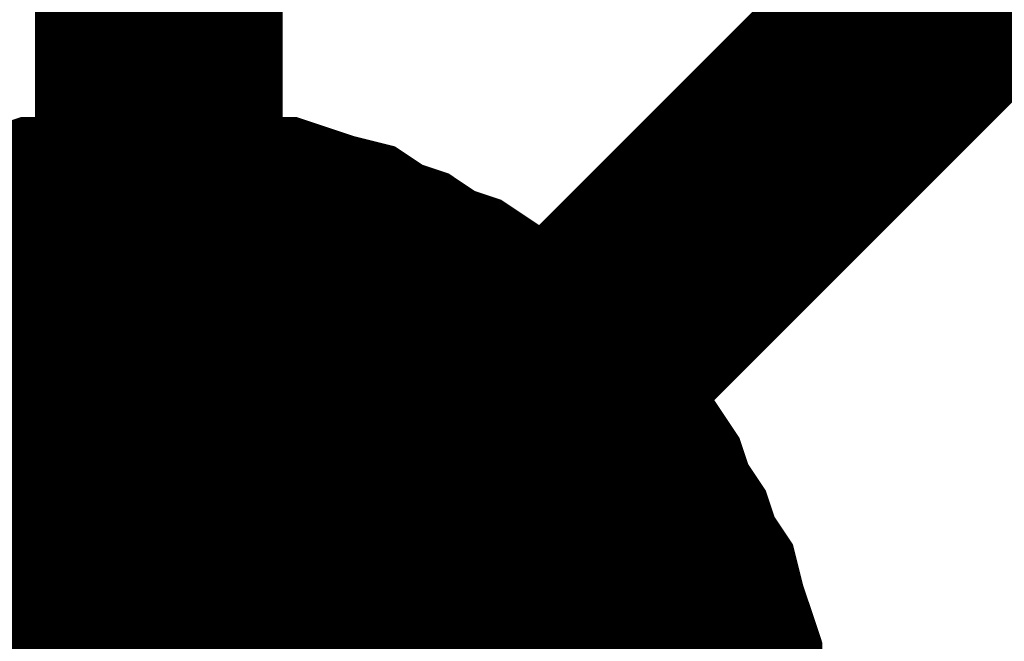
# Model space of a CAD drawing. Extents: x 0 to 22, y 0 to 17.
# Tile 42 of 62: x 12.5934 to 12.6403, y 11.8063 to 11.8359. Entities that reach past the tile are written whole.
import ezdxf

# ---------------------------------------------------------------- set-up
doc = ezdxf.new("R2010")
doc.units = 0
doc.layers.add('SHEET', color=255, linetype='CONTINUOUS')

msp = doc.modelspace()

# ---------------------------------------------------------------- linework, layer by layer
at = {"layer": 'SHEET'}
for points, const_width in [([(12.700205, 11.899833), (12.600046, 11.799666)], 0.0118), ([(12.600046, 11.899833), (12.600046, 11.299666)], 0.0118), ([(12.591282, 11.828464), (12.592534, 11.828881), (12.593786, 11.829299), (12.595455, 11.829299), (12.597124, 11.829716), (12.598376, 11.829716), (12.600046, 11.829716)], 0.0039), ([(12.591282, 11.828464), (12.592534, 11.828881), (12.593786, 11.829299), (12.595455, 11.829299), (12.597124, 11.829716), (12.598376, 11.829716), (12.600046, 11.829716)], 0.0039), ([(12.591282, 11.828464), (12.592534, 11.828881), (12.593786, 11.829299), (12.595455, 11.829299), (12.597124, 11.829716), (12.598376, 11.829716), (12.600046, 11.829716)], 0.0039), ([(12.591282, 11.828464), (12.592534, 11.828881), (12.593786, 11.829299), (12.595455, 11.829299), (12.597124, 11.829716), (12.598376, 11.829716), (12.600046, 11.829716)], 0.0039), ([(12.591282, 11.828464), (12.592534, 11.828881), (12.593786, 11.829299), (12.595455, 11.829299), (12.597124, 11.829716), (12.598376, 11.829716), (12.600046, 11.829716)], 0.0039), ([(12.591282, 11.828464), (12.592534, 11.828881), (12.593786, 11.829299), (12.595455, 11.829299), (12.597124, 11.829716), (12.598376, 11.829716), (12.600046, 11.829716)], 0.0039), ([(12.591282, 11.828464), (12.592534, 11.828881), (12.593786, 11.829299), (12.595455, 11.829299), (12.597124, 11.829716), (12.598376, 11.829716), (12.600046, 11.829716)], 0.0039), ([(12.591282, 11.828464), (12.592534, 11.828881), (12.593786, 11.829299), (12.595455, 11.829299), (12.597124, 11.829716), (12.598376, 11.829716), (12.600046, 11.829716)], 0.0039), ([(12.591282, 11.828464), (12.592534, 11.828881), (12.593786, 11.829299), (12.595455, 11.829299), (12.597124, 11.829716), (12.598376, 11.829716), (12.600046, 11.829716)], 0.0039), ([(12.591282, 11.828464), (12.592534, 11.828881), (12.593786, 11.829299), (12.595455, 11.829299), (12.597124, 11.829716), (12.598376, 11.829716), (12.600046, 11.829716)], 0.0039), ([(12.591282, 11.828464), (12.592534, 11.828881), (12.593786, 11.829299), (12.595455, 11.829299), (12.597124, 11.829716), (12.598376, 11.829716), (12.600046, 11.829716)], 0.0039), ([(12.591282, 11.828464), (12.592534, 11.828881), (12.593786, 11.829299), (12.595455, 11.829299), (12.597124, 11.829716), (12.598376, 11.829716), (12.600046, 11.829716)], 0.0039), ([(12.591282, 11.828464), (12.592534, 11.828881), (12.593786, 11.829299), (12.595455, 11.829299), (12.597124, 11.829716), (12.598376, 11.829716), (12.600046, 11.829716)], 0.0039), ([(12.591282, 11.828464), (12.592534, 11.828881), (12.593786, 11.829299), (12.595455, 11.829299), (12.597124, 11.829716), (12.598376, 11.829716), (12.600046, 11.829716)], 0.0039), ([(12.591282, 11.828464), (12.592534, 11.828881), (12.593786, 11.829299), (12.595455, 11.829299), (12.597124, 11.829716), (12.598376, 11.829716), (12.600046, 11.829716)], 0.0039), ([(12.591282, 11.828464), (12.592534, 11.828881), (12.593786, 11.829299), (12.595455, 11.829299), (12.597124, 11.829716), (12.598376, 11.829716), (12.600046, 11.829716)], 0.0039), ([(12.591282, 11.828464), (12.592534, 11.828881), (12.593786, 11.829299), (12.595455, 11.829299), (12.597124, 11.829716), (12.598376, 11.829716), (12.600046, 11.829716)], 0.0039), ([(12.591282, 11.828464), (12.592534, 11.828881), (12.593786, 11.829299), (12.595455, 11.829299), (12.597124, 11.829716), (12.598376, 11.829716), (12.600046, 11.829716)], 0.0039), ([(12.591282, 11.828464), (12.592534, 11.828881), (12.593786, 11.829299), (12.595455, 11.829299), (12.597124, 11.829716), (12.598376, 11.829716), (12.600046, 11.829716)], 0.0039), ([(12.591282, 11.828464), (12.592534, 11.828881), (12.593786, 11.829299), (12.595455, 11.829299), (12.597124, 11.829716), (12.598376, 11.829716), (12.600046, 11.829716)], 0.0039), ([(12.591282, 11.828464), (12.592534, 11.828881), (12.593786, 11.829299), (12.595455, 11.829299), (12.597124, 11.829716), (12.598376, 11.829716), (12.600046, 11.829716)], 0.0039), ([(12.591282, 11.828464), (12.592534, 11.828881), (12.593786, 11.829299), (12.595455, 11.829299), (12.597124, 11.829716), (12.598376, 11.829716), (12.600046, 11.829716)], 0.0039), ([(12.591282, 11.828464), (12.592534, 11.828881), (12.593786, 11.829299), (12.595455, 11.829299), (12.597124, 11.829716), (12.598376, 11.829716), (12.600046, 11.829716)], 0.0039), ([(12.591282, 11.828464), (12.592534, 11.828881), (12.593786, 11.829299), (12.595455, 11.829299), (12.597124, 11.829716), (12.598376, 11.829716), (12.600046, 11.829716)], 0.0039), ([(12.600046, 11.829716), (12.600046, 11.829716)], 0.0039), ([(12.600046, 11.829716), (12.601715, 11.829716), (12.602967, 11.829716), (12.604636, 11.829299), (12.606305, 11.829299), (12.607557, 11.828881), (12.608809, 11.828464), (12.610479, 11.828047), (12.611731, 11.827212), (12.612983, 11.826795), (12.614235, 11.82596), (12.615487, 11.825543), (12.616739, 11.824708), (12.617991, 11.823873), (12.619243, 11.823038), (12.620495, 11.821786), (12.621329, 11.820952), (12.622164, 11.820117), (12.623416, 11.818865), (12.624251, 11.817613), (12.625085, 11.816361), (12.62592, 11.815109), (12.626337, 11.813856), (12.627172, 11.812604), (12.627589, 11.811352), (12.628424, 11.8101), (12.628841, 11.808431), (12.629259, 11.807179), (12.629676, 11.805927), (12.629676, 11.804257)], 0.0039), ([(12.600046, 11.829716), (12.600046, 11.829716)], 0.0039), ([(12.600046, 11.829716), (12.601715, 11.829716), (12.602967, 11.829716), (12.604636, 11.829299), (12.606305, 11.829299), (12.607557, 11.828881), (12.608809, 11.828464), (12.610479, 11.828047), (12.611731, 11.827212), (12.612983, 11.826795), (12.614235, 11.82596), (12.615487, 11.825543), (12.616739, 11.824708), (12.617991, 11.823873), (12.619243, 11.823038), (12.620495, 11.821786), (12.621329, 11.820952), (12.622164, 11.820117), (12.623416, 11.818865), (12.624251, 11.817613), (12.625085, 11.816361), (12.62592, 11.815109), (12.626337, 11.813856), (12.627172, 11.812604), (12.627589, 11.811352), (12.628424, 11.8101), (12.628841, 11.808431), (12.629259, 11.807179), (12.629676, 11.805927), (12.629676, 11.804257)], 0.0039), ([(12.600046, 11.829716), (12.600046, 11.829716)], 0.0039), ([(12.600046, 11.829716), (12.601715, 11.829716), (12.602967, 11.829716), (12.604636, 11.829299), (12.606305, 11.829299), (12.607557, 11.828881), (12.608809, 11.828464), (12.610479, 11.828047), (12.611731, 11.827212), (12.612983, 11.826795), (12.614235, 11.82596), (12.615487, 11.825543), (12.616739, 11.824708), (12.617991, 11.823873), (12.619243, 11.823038), (12.620495, 11.821786), (12.621329, 11.820952), (12.622164, 11.820117), (12.623416, 11.818865), (12.624251, 11.817613), (12.625085, 11.816361), (12.62592, 11.815109), (12.626337, 11.813856), (12.627172, 11.812604), (12.627589, 11.811352), (12.628424, 11.8101), (12.628841, 11.808431), (12.629259, 11.807179), (12.629676, 11.805927), (12.629676, 11.804257)], 0.0039), ([(12.600046, 11.829716), (12.600046, 11.829716)], 0.0039), ([(12.600046, 11.829716), (12.601715, 11.829716), (12.602967, 11.829716), (12.604636, 11.829299), (12.606305, 11.829299), (12.607557, 11.828881), (12.608809, 11.828464), (12.610479, 11.828047), (12.611731, 11.827212), (12.612983, 11.826795), (12.614235, 11.82596), (12.615487, 11.825543), (12.616739, 11.824708), (12.617991, 11.823873), (12.619243, 11.823038), (12.620495, 11.821786), (12.621329, 11.820952), (12.622164, 11.820117), (12.623416, 11.818865), (12.624251, 11.817613), (12.625085, 11.816361), (12.62592, 11.815109), (12.626337, 11.813856), (12.627172, 11.812604), (12.627589, 11.811352), (12.628424, 11.8101), (12.628841, 11.808431), (12.629259, 11.807179), (12.629676, 11.805927), (12.629676, 11.804257)], 0.0039), ([(12.600046, 11.829716), (12.600046, 11.829716)], 0.0039), ([(12.600046, 11.829716), (12.601715, 11.829716), (12.602967, 11.829716), (12.604636, 11.829299), (12.606305, 11.829299), (12.607557, 11.828881), (12.608809, 11.828464), (12.610479, 11.828047), (12.611731, 11.827212), (12.612983, 11.826795), (12.614235, 11.82596), (12.615487, 11.825543), (12.616739, 11.824708), (12.617991, 11.823873), (12.619243, 11.823038), (12.620495, 11.821786), (12.621329, 11.820952), (12.622164, 11.820117), (12.623416, 11.818865), (12.624251, 11.817613), (12.625085, 11.816361), (12.62592, 11.815109), (12.626337, 11.813856), (12.627172, 11.812604), (12.627589, 11.811352), (12.628424, 11.8101), (12.628841, 11.808431), (12.629259, 11.807179), (12.629676, 11.805927), (12.629676, 11.804257)], 0.0039), ([(12.600046, 11.829716), (12.600046, 11.829716)], 0.0039), ([(12.600046, 11.829716), (12.601715, 11.829716), (12.602967, 11.829716), (12.604636, 11.829299), (12.606305, 11.829299), (12.607557, 11.828881), (12.608809, 11.828464), (12.610479, 11.828047), (12.611731, 11.827212), (12.612983, 11.826795), (12.614235, 11.82596), (12.615487, 11.825543), (12.616739, 11.824708), (12.617991, 11.823873), (12.619243, 11.823038), (12.620495, 11.821786), (12.621329, 11.820952), (12.622164, 11.820117), (12.623416, 11.818865), (12.624251, 11.817613), (12.625085, 11.816361), (12.62592, 11.815109), (12.626337, 11.813856), (12.627172, 11.812604), (12.627589, 11.811352), (12.628424, 11.8101), (12.628841, 11.808431), (12.629259, 11.807179), (12.629676, 11.805927), (12.629676, 11.804257)], 0.0039), ([(12.600046, 11.829716), (12.600046, 11.829716)], 0.0039), ([(12.600046, 11.829716), (12.601715, 11.829716), (12.602967, 11.829716), (12.604636, 11.829299), (12.606305, 11.829299), (12.607557, 11.828881), (12.608809, 11.828464), (12.610479, 11.828047), (12.611731, 11.827212), (12.612983, 11.826795), (12.614235, 11.82596), (12.615487, 11.825543), (12.616739, 11.824708), (12.617991, 11.823873), (12.619243, 11.823038), (12.620495, 11.821786), (12.621329, 11.820952), (12.622164, 11.820117), (12.623416, 11.818865), (12.624251, 11.817613), (12.625085, 11.816361), (12.62592, 11.815109), (12.626337, 11.813856), (12.627172, 11.812604), (12.627589, 11.811352), (12.628424, 11.8101), (12.628841, 11.808431), (12.629259, 11.807179), (12.629676, 11.805927), (12.629676, 11.804257)], 0.0039), ([(12.600046, 11.829716), (12.600046, 11.829716)], 0.0039), ([(12.600046, 11.829716), (12.601715, 11.829716), (12.602967, 11.829716), (12.604636, 11.829299), (12.606305, 11.829299), (12.607557, 11.828881), (12.608809, 11.828464), (12.610479, 11.828047), (12.611731, 11.827212), (12.612983, 11.826795), (12.614235, 11.82596), (12.615487, 11.825543), (12.616739, 11.824708), (12.617991, 11.823873), (12.619243, 11.823038), (12.620495, 11.821786), (12.621329, 11.820952), (12.622164, 11.820117), (12.623416, 11.818865), (12.624251, 11.817613), (12.625085, 11.816361), (12.62592, 11.815109), (12.626337, 11.813856), (12.627172, 11.812604), (12.627589, 11.811352), (12.628424, 11.8101), (12.628841, 11.808431), (12.629259, 11.807179), (12.629676, 11.805927), (12.629676, 11.804257)], 0.0039), ([(12.600046, 11.829716), (12.600046, 11.829716)], 0.0039), ([(12.600046, 11.829716), (12.601715, 11.829716), (12.602967, 11.829716), (12.604636, 11.829299), (12.606305, 11.829299), (12.607557, 11.828881), (12.608809, 11.828464), (12.610479, 11.828047), (12.611731, 11.827212), (12.612983, 11.826795), (12.614235, 11.82596), (12.615487, 11.825543), (12.616739, 11.824708), (12.617991, 11.823873), (12.619243, 11.823038), (12.620495, 11.821786), (12.621329, 11.820952), (12.622164, 11.820117), (12.623416, 11.818865), (12.624251, 11.817613), (12.625085, 11.816361), (12.62592, 11.815109), (12.626337, 11.813856), (12.627172, 11.812604), (12.627589, 11.811352), (12.628424, 11.8101), (12.628841, 11.808431), (12.629259, 11.807179), (12.629676, 11.805927), (12.629676, 11.804257)], 0.0039), ([(12.600046, 11.829716), (12.600046, 11.829716)], 0.0039), ([(12.600046, 11.829716), (12.601715, 11.829716), (12.602967, 11.829716), (12.604636, 11.829299), (12.606305, 11.829299), (12.607557, 11.828881), (12.608809, 11.828464), (12.610479, 11.828047), (12.611731, 11.827212), (12.612983, 11.826795), (12.614235, 11.82596), (12.615487, 11.825543), (12.616739, 11.824708), (12.617991, 11.823873), (12.619243, 11.823038), (12.620495, 11.821786), (12.621329, 11.820952), (12.622164, 11.820117), (12.623416, 11.818865), (12.624251, 11.817613), (12.625085, 11.816361), (12.62592, 11.815109), (12.626337, 11.813856), (12.627172, 11.812604), (12.627589, 11.811352), (12.628424, 11.8101), (12.628841, 11.808431), (12.629259, 11.807179), (12.629676, 11.805927), (12.629676, 11.804257)], 0.0039), ([(12.600046, 11.829716), (12.600046, 11.829716)], 0.0039), ([(12.600046, 11.829716), (12.601715, 11.829716), (12.602967, 11.829716), (12.604636, 11.829299), (12.606305, 11.829299), (12.607557, 11.828881), (12.608809, 11.828464), (12.610479, 11.828047), (12.611731, 11.827212), (12.612983, 11.826795), (12.614235, 11.82596), (12.615487, 11.825543), (12.616739, 11.824708), (12.617991, 11.823873), (12.619243, 11.823038), (12.620495, 11.821786), (12.621329, 11.820952), (12.622164, 11.820117), (12.623416, 11.818865), (12.624251, 11.817613), (12.625085, 11.816361), (12.62592, 11.815109), (12.626337, 11.813856), (12.627172, 11.812604), (12.627589, 11.811352), (12.628424, 11.8101), (12.628841, 11.808431), (12.629259, 11.807179), (12.629676, 11.805927), (12.629676, 11.804257)], 0.0039), ([(12.600046, 11.829716), (12.600046, 11.829716)], 0.0039), ([(12.600046, 11.829716), (12.601715, 11.829716), (12.602967, 11.829716), (12.604636, 11.829299), (12.606305, 11.829299), (12.607557, 11.828881), (12.608809, 11.828464), (12.610479, 11.828047), (12.611731, 11.827212), (12.612983, 11.826795), (12.614235, 11.82596), (12.615487, 11.825543), (12.616739, 11.824708), (12.617991, 11.823873), (12.619243, 11.823038), (12.620495, 11.821786), (12.621329, 11.820952), (12.622164, 11.820117), (12.623416, 11.818865), (12.624251, 11.817613), (12.625085, 11.816361), (12.62592, 11.815109), (12.626337, 11.813856), (12.627172, 11.812604), (12.627589, 11.811352), (12.628424, 11.8101), (12.628841, 11.808431), (12.629259, 11.807179), (12.629676, 11.805927), (12.629676, 11.804257)], 0.0039), ([(12.600046, 11.829716), (12.600046, 11.829716)], 0.0039), ([(12.600046, 11.829716), (12.601715, 11.829716), (12.602967, 11.829716), (12.604636, 11.829299), (12.606305, 11.829299), (12.607557, 11.828881), (12.608809, 11.828464), (12.610479, 11.828047), (12.611731, 11.827212), (12.612983, 11.826795), (12.614235, 11.82596), (12.615487, 11.825543), (12.616739, 11.824708), (12.617991, 11.823873), (12.619243, 11.823038), (12.620495, 11.821786), (12.621329, 11.820952), (12.622164, 11.820117), (12.623416, 11.818865), (12.624251, 11.817613), (12.625085, 11.816361), (12.62592, 11.815109), (12.626337, 11.813856), (12.627172, 11.812604), (12.627589, 11.811352), (12.628424, 11.8101), (12.628841, 11.808431), (12.629259, 11.807179), (12.629676, 11.805927), (12.629676, 11.804257)], 0.0039), ([(12.600046, 11.829716), (12.600046, 11.829716)], 0.0039), ([(12.600046, 11.829716), (12.601715, 11.829716), (12.602967, 11.829716), (12.604636, 11.829299), (12.606305, 11.829299), (12.607557, 11.828881), (12.608809, 11.828464), (12.610479, 11.828047), (12.611731, 11.827212), (12.612983, 11.826795), (12.614235, 11.82596), (12.615487, 11.825543), (12.616739, 11.824708), (12.617991, 11.823873), (12.619243, 11.823038), (12.620495, 11.821786), (12.621329, 11.820952), (12.622164, 11.820117), (12.623416, 11.818865), (12.624251, 11.817613), (12.625085, 11.816361), (12.62592, 11.815109), (12.626337, 11.813856), (12.627172, 11.812604), (12.627589, 11.811352), (12.628424, 11.8101), (12.628841, 11.808431), (12.629259, 11.807179), (12.629676, 11.805927), (12.629676, 11.804257)], 0.0039), ([(12.600046, 11.829716), (12.600046, 11.829716)], 0.0039), ([(12.600046, 11.829716), (12.601715, 11.829716), (12.602967, 11.829716), (12.604636, 11.829299), (12.606305, 11.829299), (12.607557, 11.828881), (12.608809, 11.828464), (12.610479, 11.828047), (12.611731, 11.827212), (12.612983, 11.826795), (12.614235, 11.82596), (12.615487, 11.825543), (12.616739, 11.824708), (12.617991, 11.823873), (12.619243, 11.823038), (12.620495, 11.821786), (12.621329, 11.820952), (12.622164, 11.820117), (12.623416, 11.818865), (12.624251, 11.817613), (12.625085, 11.816361), (12.62592, 11.815109), (12.626337, 11.813856), (12.627172, 11.812604), (12.627589, 11.811352), (12.628424, 11.8101), (12.628841, 11.808431), (12.629259, 11.807179), (12.629676, 11.805927), (12.629676, 11.804257)], 0.0039), ([(12.600046, 11.829716), (12.600046, 11.829716)], 0.0039), ([(12.600046, 11.829716), (12.601715, 11.829716), (12.602967, 11.829716), (12.604636, 11.829299), (12.606305, 11.829299), (12.607557, 11.828881), (12.608809, 11.828464), (12.610479, 11.828047), (12.611731, 11.827212), (12.612983, 11.826795), (12.614235, 11.82596), (12.615487, 11.825543), (12.616739, 11.824708), (12.617991, 11.823873), (12.619243, 11.823038), (12.620495, 11.821786), (12.621329, 11.820952), (12.622164, 11.820117), (12.623416, 11.818865), (12.624251, 11.817613), (12.625085, 11.816361), (12.62592, 11.815109), (12.626337, 11.813856), (12.627172, 11.812604), (12.627589, 11.811352), (12.628424, 11.8101), (12.628841, 11.808431), (12.629259, 11.807179), (12.629676, 11.805927), (12.629676, 11.804257)], 0.0039), ([(12.600046, 11.829716), (12.600046, 11.829716)], 0.0039), ([(12.600046, 11.829716), (12.601715, 11.829716), (12.602967, 11.829716), (12.604636, 11.829299), (12.606305, 11.829299), (12.607557, 11.828881), (12.608809, 11.828464), (12.610479, 11.828047), (12.611731, 11.827212), (12.612983, 11.826795), (12.614235, 11.82596), (12.615487, 11.825543), (12.616739, 11.824708), (12.617991, 11.823873), (12.619243, 11.823038), (12.620495, 11.821786), (12.621329, 11.820952), (12.622164, 11.820117), (12.623416, 11.818865), (12.624251, 11.817613), (12.625085, 11.816361), (12.62592, 11.815109), (12.626337, 11.813856), (12.627172, 11.812604), (12.627589, 11.811352), (12.628424, 11.8101), (12.628841, 11.808431), (12.629259, 11.807179), (12.629676, 11.805927), (12.629676, 11.804257)], 0.0039), ([(12.600046, 11.829716), (12.600046, 11.829716)], 0.0039), ([(12.600046, 11.829716), (12.601715, 11.829716), (12.602967, 11.829716), (12.604636, 11.829299), (12.606305, 11.829299), (12.607557, 11.828881), (12.608809, 11.828464), (12.610479, 11.828047), (12.611731, 11.827212), (12.612983, 11.826795), (12.614235, 11.82596), (12.615487, 11.825543), (12.616739, 11.824708), (12.617991, 11.823873), (12.619243, 11.823038), (12.620495, 11.821786), (12.621329, 11.820952), (12.622164, 11.820117), (12.623416, 11.818865), (12.624251, 11.817613), (12.625085, 11.816361), (12.62592, 11.815109), (12.626337, 11.813856), (12.627172, 11.812604), (12.627589, 11.811352), (12.628424, 11.8101), (12.628841, 11.808431), (12.629259, 11.807179), (12.629676, 11.805927), (12.629676, 11.804257)], 0.0039), ([(12.600046, 11.829716), (12.600046, 11.829716)], 0.0039), ([(12.600046, 11.829716), (12.601715, 11.829716), (12.602967, 11.829716), (12.604636, 11.829299), (12.606305, 11.829299), (12.607557, 11.828881), (12.608809, 11.828464), (12.610479, 11.828047), (12.611731, 11.827212), (12.612983, 11.826795), (12.614235, 11.82596), (12.615487, 11.825543), (12.616739, 11.824708), (12.617991, 11.823873), (12.619243, 11.823038), (12.620495, 11.821786), (12.621329, 11.820952), (12.622164, 11.820117), (12.623416, 11.818865), (12.624251, 11.817613), (12.625085, 11.816361), (12.62592, 11.815109), (12.626337, 11.813856), (12.627172, 11.812604), (12.627589, 11.811352), (12.628424, 11.8101), (12.628841, 11.808431), (12.629259, 11.807179), (12.629676, 11.805927), (12.629676, 11.804257)], 0.0039), ([(12.600046, 11.829716), (12.600046, 11.829716)], 0.0039), ([(12.600046, 11.829716), (12.601715, 11.829716), (12.602967, 11.829716), (12.604636, 11.829299), (12.606305, 11.829299), (12.607557, 11.828881), (12.608809, 11.828464), (12.610479, 11.828047), (12.611731, 11.827212), (12.612983, 11.826795), (12.614235, 11.82596), (12.615487, 11.825543), (12.616739, 11.824708), (12.617991, 11.823873), (12.619243, 11.823038), (12.620495, 11.821786), (12.621329, 11.820952), (12.622164, 11.820117), (12.623416, 11.818865), (12.624251, 11.817613), (12.625085, 11.816361), (12.62592, 11.815109), (12.626337, 11.813856), (12.627172, 11.812604), (12.627589, 11.811352), (12.628424, 11.8101), (12.628841, 11.808431), (12.629259, 11.807179), (12.629676, 11.805927), (12.629676, 11.804257)], 0.0039), ([(12.600046, 11.829716), (12.600046, 11.829716)], 0.0039), ([(12.600046, 11.829716), (12.601715, 11.829716), (12.602967, 11.829716), (12.604636, 11.829299), (12.606305, 11.829299), (12.607557, 11.828881), (12.608809, 11.828464), (12.610479, 11.828047), (12.611731, 11.827212), (12.612983, 11.826795), (12.614235, 11.82596), (12.615487, 11.825543), (12.616739, 11.824708), (12.617991, 11.823873), (12.619243, 11.823038), (12.620495, 11.821786), (12.621329, 11.820952), (12.622164, 11.820117), (12.623416, 11.818865), (12.624251, 11.817613), (12.625085, 11.816361), (12.62592, 11.815109), (12.626337, 11.813856), (12.627172, 11.812604), (12.627589, 11.811352), (12.628424, 11.8101), (12.628841, 11.808431), (12.629259, 11.807179), (12.629676, 11.805927), (12.629676, 11.804257)], 0.0039), ([(12.600046, 11.829716), (12.600046, 11.829716)], 0.0039), ([(12.600046, 11.829716), (12.601715, 11.829716), (12.602967, 11.829716), (12.604636, 11.829299), (12.606305, 11.829299), (12.607557, 11.828881), (12.608809, 11.828464), (12.610479, 11.828047), (12.611731, 11.827212), (12.612983, 11.826795), (12.614235, 11.82596), (12.615487, 11.825543), (12.616739, 11.824708), (12.617991, 11.823873), (12.619243, 11.823038), (12.620495, 11.821786), (12.621329, 11.820952), (12.622164, 11.820117), (12.623416, 11.818865), (12.624251, 11.817613), (12.625085, 11.816361), (12.62592, 11.815109), (12.626337, 11.813856), (12.627172, 11.812604), (12.627589, 11.811352), (12.628424, 11.8101), (12.628841, 11.808431), (12.629259, 11.807179), (12.629676, 11.805927), (12.629676, 11.804257)], 0.0039), ([(12.600046, 11.829716), (12.600046, 11.829716)], 0.0039), ([(12.600046, 11.829716), (12.601715, 11.829716), (12.602967, 11.829716), (12.604636, 11.829299), (12.606305, 11.829299), (12.607557, 11.828881), (12.608809, 11.828464), (12.610479, 11.828047), (12.611731, 11.827212), (12.612983, 11.826795), (12.614235, 11.82596), (12.615487, 11.825543), (12.616739, 11.824708), (12.617991, 11.823873), (12.619243, 11.823038), (12.620495, 11.821786), (12.621329, 11.820952), (12.622164, 11.820117), (12.623416, 11.818865), (12.624251, 11.817613), (12.625085, 11.816361), (12.62592, 11.815109), (12.626337, 11.813856), (12.627172, 11.812604), (12.627589, 11.811352), (12.628424, 11.8101), (12.628841, 11.808431), (12.629259, 11.807179), (12.629676, 11.805927), (12.629676, 11.804257)], 0.0039), ([(12.600046, 11.829716), (12.600046, 11.829716)], 0.0039), ([(12.600046, 11.829716), (12.601715, 11.829716), (12.602967, 11.829716), (12.604636, 11.829299), (12.606305, 11.829299), (12.607557, 11.828881), (12.608809, 11.828464), (12.610479, 11.828047), (12.611731, 11.827212), (12.612983, 11.826795), (12.614235, 11.82596), (12.615487, 11.825543), (12.616739, 11.824708), (12.617991, 11.823873), (12.619243, 11.823038), (12.620495, 11.821786), (12.621329, 11.820952), (12.622164, 11.820117), (12.623416, 11.818865), (12.624251, 11.817613), (12.625085, 11.816361), (12.62592, 11.815109), (12.626337, 11.813856), (12.627172, 11.812604), (12.627589, 11.811352), (12.628424, 11.8101), (12.628841, 11.808431), (12.629259, 11.807179), (12.629676, 11.805927), (12.629676, 11.804257)], 0.0039)]:
    msp.add_lwpolyline(points, dxfattribs=dict(at, const_width=const_width))
at = {"layer": 'SHEET', "const_width": 0.03}
msp.add_lwpolyline([(12.585, 11.8, 1), (12.615, 11.8, 1)], format="xyb", close=True, dxfattribs=at)

doc.saveas('drawing.dxf')
